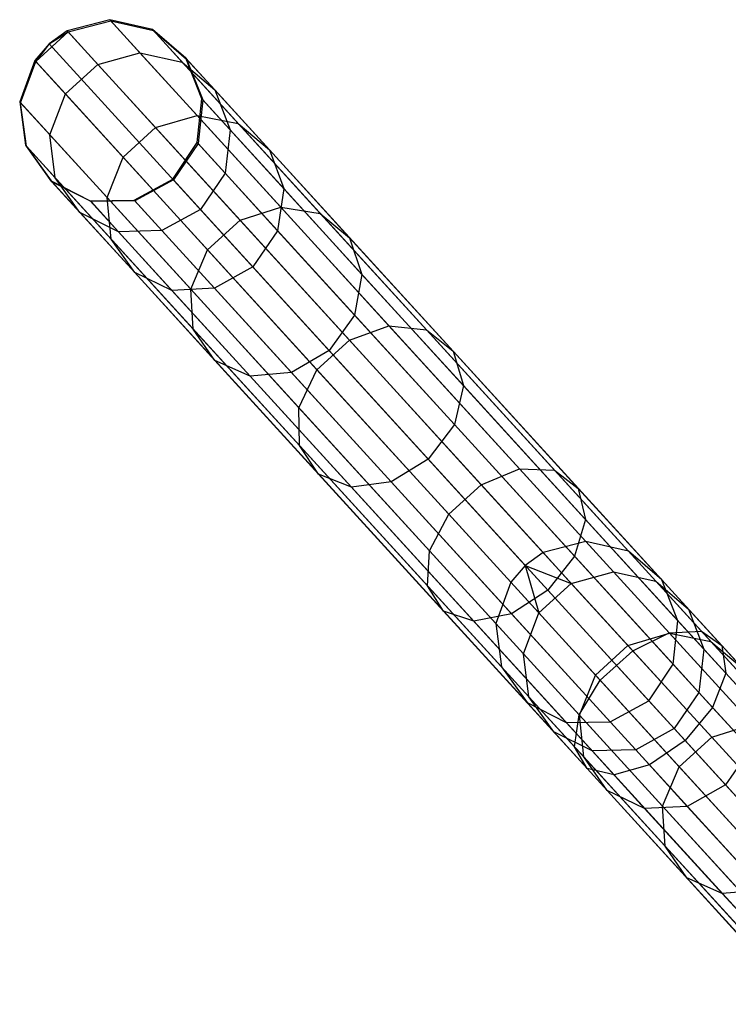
# Model space of a CAD drawing. Extents: x -91 to 92, y -91 to 92.
# Tile 116 of 256: x -62 to -54, y 58 to 68. Entities that reach past the tile are written whole.
import ezdxf

# ---------------------------------------------------------------- set-up
doc = ezdxf.new("R2010")
doc.units = 0
doc.header["$LTSCALE"] = 25.4
doc.layers.get('0').update_dxf_attribs({"linetype": 'CONTINUOUS'})

# ---------------------------------------------------------------- blocks, each defined once
blk = doc.blocks.new('NL2500012258_STL_2')
at = {"color": 0}
for p, q in [((31.472, 67.88, 48.947), (31.01, 67.758, 48.963)), ((31.472, 67.88, 48.947), (31.01, 67.758, 48.963)), ((31.02, 67.747, 45.838), (31.482, 67.869, 45.856)), ((31.02, 67.747, 45.838), (31.482, 67.869, 45.856)), ((36.654, 62.195, 158.947), (31.472, 67.88, 48.947)), ((31.938, 67.773, 48.92), (31.472, 67.88, 48.947)), ((36.654, 62.195, 158.947), (31.472, 67.88, 48.947)), ((31.472, 67.88, 48.947), (31.482, 67.869, 45.856)), ((31.472, 67.88, 48.947), (31.482, 67.869, 45.856)), ((31.938, 67.773, 48.92), (31.472, 67.88, 48.947)), ((31.482, 67.869, 45.856), (31.801, 67.519, 42.801)), ((31.482, 67.869, 45.856), (31.801, 67.519, 42.801)), ((31.482, 67.869, 45.856), (31.948, 67.762, 45.887)), ((31.482, 67.869, 45.856), (31.948, 67.762, 45.887)), ((30.666, 67.425, 45.838), (31.02, 67.747, 45.838)), ((30.666, 67.425, 45.838), (31.02, 67.747, 45.838)), ((31.01, 67.758, 48.963), (30.813, 67.618, 48.965)), ((31.01, 67.758, 48.963), (30.813, 67.618, 48.965)), ((30.813, 67.618, 48.965), (31.02, 67.747, 45.838)), ((30.813, 67.618, 48.965), (31.02, 67.747, 45.838)), ((36.192, 62.074, 158.963), (31.01, 67.758, 48.963)), ((36.192, 62.074, 158.963), (31.01, 67.758, 48.963)), ((31.01, 67.758, 48.963), (31.02, 67.747, 45.838)), ((31.01, 67.758, 48.963), (31.02, 67.747, 45.838)), ((31.02, 67.747, 45.838), (31.342, 67.393, 42.75)), ((31.02, 67.747, 45.838), (31.342, 67.393, 42.75)), ((37.12, 62.088, 158.92), (31.938, 67.773, 48.92)), ((32.3, 67.461, 48.887), (31.938, 67.773, 48.92)), ((37.12, 62.088, 158.92), (31.938, 67.773, 48.92)), ((31.938, 67.773, 48.92), (31.948, 67.762, 45.887)), ((31.938, 67.773, 48.92), (31.948, 67.762, 45.887)), ((32.3, 67.461, 48.887), (31.938, 67.773, 48.92)), ((31.948, 67.762, 45.887), (32.261, 67.418, 42.89)), ((31.948, 67.762, 45.887), (32.261, 67.418, 42.89)), ((31.948, 67.762, 45.887), (32.309, 67.451, 45.925)), ((31.948, 67.762, 45.887), (32.309, 67.451, 45.925)), ((30.813, 67.618, 48.965), (30.656, 67.436, 48.963)), ((30.813, 67.618, 48.965), (30.656, 67.436, 48.963)), ((30.813, 67.618, 48.965), (30.666, 67.425, 45.838)), ((30.813, 67.618, 48.965), (30.666, 67.425, 45.838)), ((35.995, 61.934, 158.965), (30.813, 67.618, 48.965)), ((35.995, 61.934, 158.965), (30.813, 67.618, 48.965)), ((31.342, 67.393, 42.75), (31.801, 67.519, 42.801)), ((31.342, 67.393, 42.75), (31.801, 67.519, 42.801)), ((31.801, 67.519, 42.801), (32.423, 66.837, 39.85)), ((31.801, 67.519, 42.801), (32.423, 66.837, 39.85)), ((31.801, 67.519, 42.801), (32.261, 67.418, 42.89)), ((31.801, 67.519, 42.801), (32.261, 67.418, 42.89)), ((30.656, 67.436, 48.963), (30.492, 66.986, 48.947)), ((30.656, 67.436, 48.963), (30.492, 66.986, 48.947)), ((30.502, 66.975, 45.856), (30.666, 67.425, 45.838)), ((30.502, 66.975, 45.856), (30.666, 67.425, 45.838)), ((35.838, 61.751, 158.963), (30.656, 67.436, 48.963)), ((35.838, 61.751, 158.963), (30.656, 67.436, 48.963)), ((30.656, 67.436, 48.963), (30.666, 67.425, 45.838)), ((30.656, 67.436, 48.963), (30.666, 67.425, 45.838)), ((30.666, 67.425, 45.838), (30.989, 67.071, 42.75)), ((30.666, 67.425, 45.838), (30.989, 67.071, 42.75)), ((30.989, 67.071, 42.75), (31.342, 67.393, 42.75)), ((30.989, 67.071, 42.75), (31.342, 67.393, 42.75)), ((31.342, 67.393, 42.75), (31.971, 66.704, 39.768)), ((31.342, 67.393, 42.75), (31.971, 66.704, 39.768)), ((32.261, 67.418, 42.89), (32.871, 66.749, 39.995)), ((32.261, 67.418, 42.89), (32.871, 66.749, 39.995)), ((32.261, 67.418, 42.89), (32.615, 67.115, 42.997)), ((32.261, 67.418, 42.89), (32.615, 67.115, 42.997)), ((37.482, 61.777, 158.887), (32.3, 67.461, 48.887)), ((32.475, 67.017, 48.856), (32.3, 67.461, 48.887)), ((37.482, 61.777, 158.887), (32.3, 67.461, 48.887)), ((32.3, 67.461, 48.887), (32.309, 67.451, 45.925)), ((32.3, 67.461, 48.887), (32.309, 67.451, 45.925)), ((32.475, 67.017, 48.856), (32.3, 67.461, 48.887)), ((32.309, 67.451, 45.925), (32.615, 67.115, 42.997)), ((32.309, 67.451, 45.925), (32.615, 67.115, 42.997)), ((32.309, 67.451, 45.925), (32.484, 67.007, 45.96)), ((32.309, 67.451, 45.925), (32.484, 67.007, 45.96)), ((30.821, 66.625, 42.801), (30.989, 67.071, 42.75)), ((30.821, 66.625, 42.801), (30.989, 67.071, 42.75)), ((30.989, 67.071, 42.75), (31.617, 66.382, 39.768)), ((30.989, 67.071, 42.75), (31.617, 66.382, 39.768)), ((32.615, 67.115, 42.997), (33.211, 66.462, 40.17)), ((32.615, 67.115, 42.997), (33.211, 66.462, 40.17)), ((32.615, 67.115, 42.997), (32.783, 66.679, 43.099)), ((32.615, 67.115, 42.997), (32.783, 66.679, 43.099)), ((35.674, 61.302, 158.947), (30.492, 66.986, 48.947)), ((30.492, 66.986, 48.947), (30.556, 66.513, 48.92)), ((35.674, 61.302, 158.947), (30.492, 66.986, 48.947)), ((30.492, 66.986, 48.947), (30.502, 66.975, 45.856)), ((30.492, 66.986, 48.947), (30.556, 66.513, 48.92)), ((30.492, 66.986, 48.947), (30.502, 66.975, 45.856)), ((30.566, 66.502, 45.887), (30.502, 66.975, 45.856)), ((30.502, 66.975, 45.856), (30.821, 66.625, 42.801)), ((30.502, 66.975, 45.856), (30.821, 66.625, 42.801)), ((30.566, 66.502, 45.887), (30.502, 66.975, 45.856)), ((32.424, 66.542, 48.833), (32.475, 67.017, 48.856)), ((32.424, 66.542, 48.833), (32.475, 67.017, 48.856)), ((32.484, 67.007, 45.96), (32.433, 66.532, 45.985)), ((32.484, 67.007, 45.96), (32.433, 66.532, 45.985)), ((37.657, 61.332, 158.856), (32.475, 67.017, 48.856)), ((37.657, 61.332, 158.856), (32.475, 67.017, 48.856)), ((32.475, 67.017, 48.856), (32.484, 67.007, 45.96)), ((32.475, 67.017, 48.856), (32.484, 67.007, 45.96)), ((32.484, 67.007, 45.96), (32.783, 66.679, 43.099)), ((32.484, 67.007, 45.96), (32.783, 66.679, 43.099)), ((31.971, 66.704, 39.768), (32.423, 66.837, 39.85)), ((31.971, 66.704, 39.768), (32.423, 66.837, 39.85)), ((32.423, 66.837, 39.85), (33.333, 65.838, 37.069)), ((32.423, 66.837, 39.85), (33.333, 65.838, 37.069)), ((32.423, 66.837, 39.85), (32.871, 66.749, 39.995)), ((32.423, 66.837, 39.85), (32.871, 66.749, 39.995)), ((32.871, 66.749, 39.995), (33.763, 65.77, 37.267)), ((32.871, 66.749, 39.995), (33.763, 65.77, 37.267)), ((32.871, 66.749, 39.995), (33.211, 66.462, 40.17)), ((32.871, 66.749, 39.995), (33.211, 66.462, 40.17)), ((30.879, 66.158, 42.89), (30.821, 66.625, 42.801)), ((30.821, 66.625, 42.801), (31.443, 65.943, 39.85)), ((30.821, 66.625, 42.801), (31.443, 65.943, 39.85)), ((30.879, 66.158, 42.89), (30.821, 66.625, 42.801)), ((31.617, 66.382, 39.768), (31.971, 66.704, 39.768)), ((31.617, 66.382, 39.768), (31.971, 66.704, 39.768)), ((31.971, 66.704, 39.768), (32.89, 65.695, 36.957)), ((31.971, 66.704, 39.768), (32.89, 65.695, 36.957)), ((32.783, 66.679, 43.099), (32.727, 66.209, 43.171)), ((32.783, 66.679, 43.099), (32.727, 66.209, 43.171)), ((32.783, 66.679, 43.099), (33.366, 66.04, 40.335)), ((32.783, 66.679, 43.099), (33.366, 66.04, 40.335)), ((35.738, 60.828, 158.92), (30.556, 66.513, 48.92)), ((30.556, 66.513, 48.92), (30.833, 66.124, 48.887)), ((35.738, 60.828, 158.92), (30.556, 66.513, 48.92)), ((30.556, 66.513, 48.92), (30.833, 66.124, 48.887)), ((30.556, 66.513, 48.92), (30.566, 66.502, 45.887)), ((30.556, 66.513, 48.92), (30.566, 66.502, 45.887)), ((32.157, 66.144, 48.825), (32.424, 66.542, 48.833)), ((32.157, 66.144, 48.825), (32.424, 66.542, 48.833)), ((32.433, 66.532, 45.985), (32.166, 66.134, 45.994)), ((32.433, 66.532, 45.985), (32.166, 66.134, 45.994)), ((37.606, 60.857, 158.833), (32.424, 66.542, 48.833)), ((37.606, 60.857, 158.833), (32.424, 66.542, 48.833)), ((32.424, 66.542, 48.833), (32.433, 66.532, 45.985)), ((32.424, 66.542, 48.833), (32.433, 66.532, 45.985)), ((32.433, 66.532, 45.985), (32.727, 66.209, 43.171)), ((32.433, 66.532, 45.985), (32.727, 66.209, 43.171)), ((30.842, 66.113, 45.925), (30.566, 66.502, 45.887)), ((30.566, 66.502, 45.887), (30.879, 66.158, 42.89)), ((30.566, 66.502, 45.887), (30.879, 66.158, 42.89)), ((30.842, 66.113, 45.925), (30.566, 66.502, 45.887)), ((33.211, 66.462, 40.17), (34.083, 65.505, 37.506)), ((33.211, 66.462, 40.17), (34.083, 65.505, 37.506)), ((33.211, 66.462, 40.17), (33.366, 66.04, 40.335)), ((33.211, 66.462, 40.17), (33.366, 66.04, 40.335)), ((31.443, 65.943, 39.85), (31.617, 66.382, 39.768)), ((31.443, 65.943, 39.85), (31.617, 66.382, 39.768)), ((31.617, 66.382, 39.768), (32.537, 65.373, 36.957)), ((31.617, 66.382, 39.768), (32.537, 65.373, 36.957)), ((32.727, 66.209, 43.171), (32.459, 65.813, 43.197)), ((32.727, 66.209, 43.171), (32.459, 65.813, 43.197)), ((32.727, 66.209, 43.171), (33.3, 65.581, 40.452)), ((32.727, 66.209, 43.171), (33.3, 65.581, 40.452)), ((36.015, 60.439, 158.887), (30.833, 66.124, 48.887)), ((30.833, 66.124, 48.887), (31.259, 65.908, 48.856)), ((36.015, 60.439, 158.887), (30.833, 66.124, 48.887)), ((30.833, 66.124, 48.887), (31.259, 65.908, 48.856)), ((30.833, 66.124, 48.887), (30.842, 66.113, 45.925)), ((30.833, 66.124, 48.887), (30.842, 66.113, 45.925)), ((31.268, 65.898, 45.96), (30.842, 66.113, 45.925)), ((30.842, 66.113, 45.925), (31.148, 65.778, 42.997)), ((30.842, 66.113, 45.925), (31.148, 65.778, 42.997)), ((31.268, 65.898, 45.96), (30.842, 66.113, 45.925)), ((31.148, 65.778, 42.997), (30.879, 66.158, 42.89)), ((30.879, 66.158, 42.89), (31.489, 65.49, 39.995)), ((30.879, 66.158, 42.89), (31.489, 65.49, 39.995)), ((31.148, 65.778, 42.997), (30.879, 66.158, 42.89)), ((31.737, 65.915, 48.833), (32.157, 66.144, 48.825)), ((31.737, 65.915, 48.833), (32.157, 66.144, 48.825)), ((32.166, 66.134, 45.994), (31.746, 65.905, 45.985)), ((32.166, 66.134, 45.994), (31.746, 65.905, 45.985)), ((37.339, 60.46, 158.825), (32.157, 66.144, 48.825)), ((37.339, 60.46, 158.825), (32.157, 66.144, 48.825)), ((32.157, 66.144, 48.825), (32.166, 66.134, 45.994)), ((32.157, 66.144, 48.825), (32.166, 66.134, 45.994)), ((32.459, 65.813, 43.197), (32.166, 66.134, 45.994)), ((32.459, 65.813, 43.197), (32.166, 66.134, 45.994)), ((33.366, 66.04, 40.335), (33.3, 65.581, 40.452)), ((33.366, 66.04, 40.335), (33.3, 65.581, 40.452)), ((33.366, 66.04, 40.335), (34.218, 65.105, 37.731)), ((33.366, 66.04, 40.335), (34.218, 65.105, 37.731)), ((31.259, 65.908, 48.856), (31.737, 65.915, 48.833)), ((31.259, 65.908, 48.856), (31.737, 65.915, 48.833)), ((36.441, 60.224, 158.856), (31.259, 65.908, 48.856)), ((36.441, 60.224, 158.856), (31.259, 65.908, 48.856)), ((31.259, 65.908, 48.856), (31.268, 65.898, 45.96)), ((31.259, 65.908, 48.856), (31.268, 65.898, 45.96)), ((31.746, 65.905, 45.985), (31.268, 65.898, 45.96)), ((31.746, 65.905, 45.985), (31.268, 65.898, 45.96)), ((31.268, 65.898, 45.96), (31.567, 65.57, 43.099)), ((31.268, 65.898, 45.96), (31.567, 65.57, 43.099)), ((31.489, 65.49, 39.995), (31.443, 65.943, 39.85)), ((31.443, 65.943, 39.85), (32.353, 64.945, 37.069)), ((31.443, 65.943, 39.85), (32.353, 64.945, 37.069)), ((31.489, 65.49, 39.995), (31.443, 65.943, 39.85)), ((36.919, 60.231, 158.833), (31.737, 65.915, 48.833)), ((36.919, 60.231, 158.833), (31.737, 65.915, 48.833)), ((31.737, 65.915, 48.833), (31.746, 65.905, 45.985)), ((31.737, 65.915, 48.833), (31.746, 65.905, 45.985)), ((31.746, 65.905, 45.985), (32.04, 65.583, 43.171)), ((31.746, 65.905, 45.985), (32.04, 65.583, 43.171)), ((31.567, 65.57, 43.099), (31.148, 65.778, 42.997)), ((31.148, 65.778, 42.997), (31.744, 65.124, 40.17)), ((31.148, 65.778, 42.997), (31.744, 65.124, 40.17)), ((31.567, 65.57, 43.099), (31.148, 65.778, 42.997)), ((32.459, 65.813, 43.197), (32.04, 65.583, 43.171)), ((32.459, 65.813, 43.197), (32.04, 65.583, 43.171)), ((33.028, 65.189, 40.494), (32.459, 65.813, 43.197)), ((33.028, 65.189, 40.494), (32.459, 65.813, 43.197)), ((32.89, 65.695, 36.957), (33.333, 65.838, 37.069)), ((32.89, 65.695, 36.957), (33.333, 65.838, 37.069)), ((33.333, 65.838, 37.069), (34.512, 64.546, 34.519)), ((33.333, 65.838, 37.069), (34.512, 64.546, 34.519)), ((33.333, 65.838, 37.069), (33.763, 65.77, 37.267)), ((33.333, 65.838, 37.069), (33.763, 65.77, 37.267)), ((33.763, 65.77, 37.267), (34.919, 64.502, 34.766)), ((33.763, 65.77, 37.267), (34.919, 64.502, 34.766)), ((33.763, 65.77, 37.267), (34.083, 65.505, 37.506)), ((33.763, 65.77, 37.267), (34.083, 65.505, 37.506)), ((32.537, 65.373, 36.957), (32.89, 65.695, 36.957)), ((32.537, 65.373, 36.957), (32.89, 65.695, 36.957)), ((32.89, 65.695, 36.957), (34.081, 64.389, 34.38)), ((32.89, 65.695, 36.957), (34.081, 64.389, 34.38)), ((32.04, 65.583, 43.171), (31.567, 65.57, 43.099)), ((32.04, 65.583, 43.171), (31.567, 65.57, 43.099)), ((31.567, 65.57, 43.099), (32.149, 64.931, 40.335)), ((31.567, 65.57, 43.099), (32.149, 64.931, 40.335)), ((32.04, 65.583, 43.171), (32.613, 64.955, 40.452)), ((32.04, 65.583, 43.171), (32.613, 64.955, 40.452)), ((33.3, 65.581, 40.452), (33.028, 65.189, 40.494)), ((33.3, 65.581, 40.452), (33.028, 65.189, 40.494)), ((33.3, 65.581, 40.452), (34.138, 64.661, 37.89)), ((33.3, 65.581, 40.452), (34.138, 64.661, 37.89)), ((31.744, 65.124, 40.17), (31.489, 65.49, 39.995)), ((31.489, 65.49, 39.995), (32.381, 64.51, 37.267)), ((31.489, 65.49, 39.995), (32.381, 64.51, 37.267)), ((31.744, 65.124, 40.17), (31.489, 65.49, 39.995)), ((34.083, 65.505, 37.506), (35.212, 64.267, 35.063)), ((34.083, 65.505, 37.506), (35.212, 64.267, 35.063)), ((34.083, 65.505, 37.506), (34.218, 65.105, 37.731)), ((34.083, 65.505, 37.506), (34.218, 65.105, 37.731)), ((32.353, 64.945, 37.069), (32.537, 65.373, 36.957)), ((32.353, 64.945, 37.069), (32.537, 65.373, 36.957)), ((32.537, 65.373, 36.957), (33.728, 64.066, 34.38)), ((32.537, 65.373, 36.957), (33.728, 64.066, 34.38)), ((32.149, 64.931, 40.335), (31.744, 65.124, 40.17)), ((31.744, 65.124, 40.17), (32.616, 64.168, 37.506)), ((31.744, 65.124, 40.17), (32.616, 64.168, 37.506)), ((32.149, 64.931, 40.335), (31.744, 65.124, 40.17)), ((33.028, 65.189, 40.494), (32.613, 64.955, 40.452)), ((33.028, 65.189, 40.494), (32.613, 64.955, 40.452)), ((33.861, 64.275, 37.948), (33.028, 65.189, 40.494)), ((33.861, 64.275, 37.948), (33.028, 65.189, 40.494)), ((34.218, 65.105, 37.731), (34.138, 64.661, 37.89)), ((34.218, 65.105, 37.731), (34.138, 64.661, 37.89)), ((34.218, 65.105, 37.731), (35.322, 63.894, 35.343)), ((34.218, 65.105, 37.731), (35.322, 63.894, 35.343)), ((32.613, 64.955, 40.452), (32.149, 64.931, 40.335)), ((32.613, 64.955, 40.452), (32.149, 64.931, 40.335)), ((32.149, 64.931, 40.335), (33.002, 63.996, 37.731)), ((32.149, 64.931, 40.335), (33.002, 63.996, 37.731)), ((32.381, 64.51, 37.267), (32.353, 64.945, 37.069)), ((32.353, 64.945, 37.069), (33.531, 63.652, 34.519)), ((32.353, 64.945, 37.069), (33.531, 63.652, 34.519)), ((32.381, 64.51, 37.267), (32.353, 64.945, 37.069)), ((32.613, 64.955, 40.452), (33.451, 64.035, 37.89)), ((32.613, 64.955, 40.452), (33.451, 64.035, 37.89)), ((34.138, 64.661, 37.89), (33.861, 64.275, 37.948)), ((34.138, 64.661, 37.89), (33.861, 64.275, 37.948)), ((34.138, 64.661, 37.89), (35.224, 63.47, 35.542)), ((34.138, 64.661, 37.89), (35.224, 63.47, 35.542)), ((32.616, 64.168, 37.506), (32.381, 64.51, 37.267)), ((32.381, 64.51, 37.267), (33.537, 63.242, 34.766)), ((32.381, 64.51, 37.267), (33.537, 63.242, 34.766)), ((32.616, 64.168, 37.506), (32.381, 64.51, 37.267)), ((34.081, 64.389, 34.38), (34.512, 64.546, 34.519)), ((34.081, 64.389, 34.38), (34.512, 64.546, 34.519)), ((34.512, 64.546, 34.519), (35.932, 62.988, 32.258)), ((34.512, 64.546, 34.519), (35.932, 62.988, 32.258)), ((34.512, 64.546, 34.519), (34.919, 64.502, 34.766)), ((34.512, 64.546, 34.519), (34.919, 64.502, 34.766)), ((34.919, 64.502, 34.766), (36.313, 62.973, 32.548)), ((34.919, 64.502, 34.766), (36.313, 62.973, 32.548)), ((34.919, 64.502, 34.766), (35.212, 64.267, 35.063)), ((34.919, 64.502, 34.766), (35.212, 64.267, 35.063)), ((33.728, 64.066, 34.38), (34.081, 64.389, 34.38)), ((33.728, 64.066, 34.38), (34.081, 64.389, 34.38)), ((34.081, 64.389, 34.38), (35.517, 62.814, 32.095)), ((34.081, 64.389, 34.38), (35.517, 62.814, 32.095)), ((33.861, 64.275, 37.948), (33.451, 64.035, 37.89)), ((33.861, 64.275, 37.948), (33.451, 64.035, 37.89)), ((34.94, 63.091, 35.613), (33.861, 64.275, 37.948)), ((34.94, 63.091, 35.613), (33.861, 64.275, 37.948)), ((35.212, 64.267, 35.063), (36.573, 62.774, 32.897)), ((35.212, 64.267, 35.063), (36.573, 62.774, 32.897)), ((35.212, 64.267, 35.063), (35.322, 63.894, 35.343)), ((35.212, 64.267, 35.063), (35.322, 63.894, 35.343)), ((33.002, 63.996, 37.731), (32.616, 64.168, 37.506)), ((32.616, 64.168, 37.506), (33.745, 62.929, 35.063)), ((32.616, 64.168, 37.506), (33.745, 62.929, 35.063)), ((33.002, 63.996, 37.731), (32.616, 64.168, 37.506)), ((33.531, 63.652, 34.519), (33.728, 64.066, 34.38)), ((33.531, 63.652, 34.519), (33.728, 64.066, 34.38)), ((33.728, 64.066, 34.38), (35.163, 62.491, 32.095)), ((33.728, 64.066, 34.38), (35.163, 62.491, 32.095)), ((33.451, 64.035, 37.89), (33.002, 63.996, 37.731)), ((33.451, 64.035, 37.89), (33.002, 63.996, 37.731)), ((33.002, 63.996, 37.731), (34.105, 62.786, 35.343)), ((33.002, 63.996, 37.731), (34.105, 62.786, 35.343)), ((33.451, 64.035, 37.89), (34.537, 62.844, 35.542)), ((33.451, 64.035, 37.89), (34.537, 62.844, 35.542)), ((35.322, 63.894, 35.343), (35.224, 63.47, 35.542)), ((35.322, 63.894, 35.343), (35.224, 63.47, 35.542)), ((35.322, 63.894, 35.343), (36.652, 62.435, 33.225)), ((35.322, 63.894, 35.343), (36.652, 62.435, 33.225)), ((33.537, 63.242, 34.766), (33.531, 63.652, 34.519)), ((33.531, 63.652, 34.519), (34.952, 62.094, 32.258)), ((33.531, 63.652, 34.519), (34.952, 62.094, 32.258)), ((33.537, 63.242, 34.766), (33.531, 63.652, 34.519)), ((35.224, 63.47, 35.542), (34.94, 63.091, 35.613)), ((35.224, 63.47, 35.542), (34.94, 63.091, 35.613)), ((35.224, 63.47, 35.542), (36.532, 62.035, 33.459)), ((35.224, 63.47, 35.542), (36.532, 62.035, 33.459)), ((33.745, 62.929, 35.063), (33.537, 63.242, 34.766)), ((33.537, 63.242, 34.766), (34.931, 61.713, 32.548)), ((33.537, 63.242, 34.766), (34.931, 61.713, 32.548)), ((33.745, 62.929, 35.063), (33.537, 63.242, 34.766)), ((34.94, 63.091, 35.613), (34.537, 62.844, 35.542)), ((34.94, 63.091, 35.613), (34.537, 62.844, 35.542)), ((36.241, 61.664, 33.543), (34.94, 63.091, 35.613)), ((36.241, 61.664, 33.543), (34.94, 63.091, 35.613)), ((35.517, 62.814, 32.095), (35.932, 62.988, 32.258)), ((35.517, 62.814, 32.095), (35.932, 62.988, 32.258)), ((35.932, 62.988, 32.258), (37.563, 61.198, 30.336)), ((35.932, 62.988, 32.258), (37.563, 61.198, 30.336)), ((35.932, 62.988, 32.258), (36.313, 62.973, 32.548)), ((35.932, 62.988, 32.258), (36.313, 62.973, 32.548)), ((36.313, 62.973, 32.548), (37.913, 61.218, 30.661)), ((36.313, 62.973, 32.548), (37.913, 61.218, 30.661)), ((36.313, 62.973, 32.548), (36.573, 62.774, 32.897)), ((36.313, 62.973, 32.548), (36.573, 62.774, 32.897)), ((34.105, 62.786, 35.343), (33.745, 62.929, 35.063)), ((33.745, 62.929, 35.063), (35.106, 61.436, 32.897)), ((33.745, 62.929, 35.063), (35.106, 61.436, 32.897)), ((34.105, 62.786, 35.343), (33.745, 62.929, 35.063)), ((34.537, 62.844, 35.542), (34.105, 62.786, 35.343)), ((34.537, 62.844, 35.542), (34.105, 62.786, 35.343)), ((34.105, 62.786, 35.343), (35.436, 61.326, 33.225)), ((34.105, 62.786, 35.343), (35.436, 61.326, 33.225)), ((34.537, 62.844, 35.542), (35.845, 61.408, 33.459)), ((34.537, 62.844, 35.542), (35.845, 61.408, 33.459)), ((35.163, 62.491, 32.095), (35.517, 62.814, 32.095)), ((35.163, 62.491, 32.095), (35.517, 62.814, 32.095)), ((35.517, 62.814, 32.095), (37.166, 61.005, 30.152)), ((35.517, 62.814, 32.095), (37.166, 61.005, 30.152)), ((36.573, 62.774, 32.897), (38.136, 61.06, 31.055)), ((36.573, 62.774, 32.897), (38.136, 61.06, 31.055)), ((36.573, 62.774, 32.897), (36.652, 62.435, 33.225)), ((36.573, 62.774, 32.897), (36.652, 62.435, 33.225)), ((34.952, 62.094, 32.258), (35.163, 62.491, 32.095)), ((34.952, 62.094, 32.258), (35.163, 62.491, 32.095)), ((35.163, 62.491, 32.095), (36.812, 60.683, 30.152)), ((35.163, 62.491, 32.095), (36.812, 60.683, 30.152)), ((36.652, 62.435, 33.225), (36.532, 62.035, 33.459)), ((36.652, 62.435, 33.225), (36.532, 62.035, 33.459)), ((36.652, 62.435, 33.225), (38.18, 60.759, 31.425)), ((36.652, 62.435, 33.225), (38.18, 60.759, 31.425)), ((36.654, 62.195, 158.947), (36.192, 62.074, 158.963)), ((36.654, 62.195, 158.947), (36.192, 62.074, 158.963)), ((36.654, 62.195, 158.947), (36.957, 61.863, 162.026)), ((37.12, 62.088, 158.92), (36.654, 62.195, 158.947)), ((36.654, 62.195, 158.947), (36.957, 61.863, 162.026)), ((37.12, 62.088, 158.92), (36.654, 62.195, 158.947)), ((34.931, 61.713, 32.548), (34.952, 62.094, 32.258)), ((34.931, 61.713, 32.548), (34.952, 62.094, 32.258)), ((34.952, 62.094, 32.258), (36.583, 60.305, 30.336)), ((34.952, 62.094, 32.258), (36.583, 60.305, 30.336)), ((36.192, 62.074, 158.963), (35.995, 61.934, 158.965)), ((36.192, 62.074, 158.963), (35.995, 61.934, 158.965)), ((36.192, 62.074, 158.963), (36.497, 61.738, 162.075)), ((36.192, 62.074, 158.963), (36.497, 61.738, 162.075)), ((36.532, 62.035, 33.459), (36.241, 61.664, 33.543)), ((36.532, 62.035, 33.459), (36.241, 61.664, 33.543)), ((36.532, 62.035, 33.459), (38.035, 60.386, 31.687)), ((36.532, 62.035, 33.459), (38.035, 60.386, 31.687)), ((37.482, 61.777, 158.887), (37.12, 62.088, 158.92)), ((37.12, 62.088, 158.92), (37.417, 61.763, 161.94)), ((37.12, 62.088, 158.92), (37.417, 61.763, 161.94)), ((37.482, 61.777, 158.887), (37.12, 62.088, 158.92)), ((35.995, 61.934, 158.965), (35.838, 61.751, 158.963)), ((35.995, 61.934, 158.965), (35.838, 61.751, 158.963)), ((35.995, 61.934, 158.965), (36.497, 61.738, 162.075)), ((35.995, 61.934, 158.965), (36.497, 61.738, 162.075)), ((35.995, 61.934, 158.965), (36.144, 61.416, 162.075)), ((35.995, 61.934, 158.965), (36.144, 61.416, 162.075)), ((36.497, 61.738, 162.075), (36.957, 61.863, 162.026)), ((36.497, 61.738, 162.075), (36.957, 61.863, 162.026)), ((36.957, 61.863, 162.026), (37.417, 61.763, 161.94)), ((37.566, 61.195, 165.003), (36.957, 61.863, 162.026)), ((37.566, 61.195, 165.003), (36.957, 61.863, 162.026)), ((36.957, 61.863, 162.026), (37.417, 61.763, 161.94)), ((35.106, 61.436, 32.897), (34.931, 61.713, 32.548)), ((34.931, 61.713, 32.548), (36.531, 59.958, 30.661)), ((34.931, 61.713, 32.548), (36.531, 59.958, 30.661)), ((35.106, 61.436, 32.897), (34.931, 61.713, 32.548)), ((35.838, 61.751, 158.963), (35.674, 61.302, 158.947)), ((35.838, 61.751, 158.963), (35.674, 61.302, 158.947)), ((35.838, 61.751, 158.963), (36.144, 61.416, 162.075)), ((35.838, 61.751, 158.963), (36.144, 61.416, 162.075)), ((36.144, 61.416, 162.075), (36.497, 61.738, 162.075)), ((36.144, 61.416, 162.075), (36.497, 61.738, 162.075)), ((37.113, 61.063, 165.084), (36.497, 61.738, 162.075)), ((37.113, 61.063, 165.084), (36.497, 61.738, 162.075)), ((37.417, 61.763, 161.94), (37.772, 61.459, 161.837)), ((38.015, 61.107, 164.861), (37.417, 61.763, 161.94)), ((38.015, 61.107, 164.861), (37.417, 61.763, 161.94)), ((37.417, 61.763, 161.94), (37.772, 61.459, 161.837)), ((37.657, 61.332, 158.856), (37.482, 61.777, 158.887)), ((37.482, 61.777, 158.887), (37.772, 61.459, 161.837)), ((37.482, 61.777, 158.887), (37.772, 61.459, 161.837)), ((37.657, 61.332, 158.856), (37.482, 61.777, 158.887)), ((36.241, 61.664, 33.543), (35.845, 61.408, 33.459)), ((36.241, 61.664, 33.543), (35.845, 61.408, 33.459)), ((37.735, 60.026, 31.782), (36.241, 61.664, 33.543)), ((37.735, 60.026, 31.782), (36.241, 61.664, 33.543)), ((35.436, 61.326, 33.225), (35.106, 61.436, 32.897)), ((35.106, 61.436, 32.897), (36.668, 59.722, 31.055)), ((35.106, 61.436, 32.897), (36.668, 59.722, 31.055)), ((35.436, 61.326, 33.225), (35.106, 61.436, 32.897)), ((35.845, 61.408, 33.459), (35.436, 61.326, 33.225)), ((35.845, 61.408, 33.459), (35.436, 61.326, 33.225)), ((35.845, 61.408, 33.459), (37.348, 59.76, 31.687)), ((35.845, 61.408, 33.459), (37.348, 59.76, 31.687)), ((35.977, 60.97, 162.026), (36.144, 61.416, 162.075)), ((35.977, 60.97, 162.026), (36.144, 61.416, 162.075)), ((36.76, 60.74, 165.084), (36.144, 61.416, 162.075)), ((36.76, 60.74, 165.084), (36.144, 61.416, 162.075)), ((37.772, 61.459, 161.837), (37.941, 61.022, 161.739)), ((38.356, 60.818, 164.689), (37.772, 61.459, 161.837)), ((38.356, 60.818, 164.689), (37.772, 61.459, 161.837)), ((37.772, 61.459, 161.837), (37.941, 61.022, 161.739)), ((35.436, 61.326, 33.225), (36.963, 59.651, 31.425)), ((35.436, 61.326, 33.225), (36.963, 59.651, 31.425)), ((35.674, 61.302, 158.947), (35.977, 60.97, 162.026)), ((35.674, 61.302, 158.947), (35.977, 60.97, 162.026)), ((35.674, 61.302, 158.947), (35.738, 60.828, 158.92)), ((35.674, 61.302, 158.947), (35.738, 60.828, 158.92)), ((37.606, 60.857, 158.833), (37.657, 61.332, 158.856)), ((37.606, 60.857, 158.833), (37.657, 61.332, 158.856)), ((37.657, 61.332, 158.856), (37.941, 61.022, 161.739)), ((37.657, 61.332, 158.856), (37.941, 61.022, 161.739)), ((37.113, 61.063, 165.084), (37.566, 61.195, 165.003)), ((37.113, 61.063, 165.084), (37.566, 61.195, 165.003)), ((37.166, 61.005, 30.152), (37.563, 61.198, 30.336)), ((37.166, 61.005, 30.152), (37.563, 61.198, 30.336)), ((37.563, 61.198, 30.336), (37.913, 61.218, 30.661)), ((37.563, 61.198, 30.336), (37.913, 61.218, 30.661)), ((37.563, 61.198, 30.336), (39.369, 59.218, 28.794)), ((37.563, 61.198, 30.336), (39.369, 59.218, 28.794)), ((37.566, 61.195, 165.003), (38.015, 61.107, 164.861)), ((38.469, 60.205, 167.811), (37.566, 61.195, 165.003)), ((38.469, 60.205, 167.811), (37.566, 61.195, 165.003)), ((37.566, 61.195, 165.003), (38.015, 61.107, 164.861)), ((37.913, 61.218, 30.661), (39.684, 59.275, 29.149)), ((37.913, 61.218, 30.661), (39.684, 59.275, 29.149)), ((37.913, 61.218, 30.661), (38.136, 61.06, 31.055)), ((37.913, 61.218, 30.661), (38.136, 61.06, 31.055)), ((36.76, 60.74, 165.084), (37.113, 61.063, 165.084)), ((36.76, 60.74, 165.084), (37.113, 61.063, 165.084)), ((38.025, 60.062, 167.922), (37.113, 61.063, 165.084)), ((38.025, 60.062, 167.922), (37.113, 61.063, 165.084)), ((38.015, 61.107, 164.861), (38.356, 60.818, 164.689)), ((38.9, 60.136, 167.616), (38.015, 61.107, 164.861)), ((38.9, 60.136, 167.616), (38.015, 61.107, 164.861)), ((38.015, 61.107, 164.861), (38.356, 60.818, 164.689)), ((38.136, 61.06, 31.055), (39.865, 59.162, 29.578)), ((38.136, 61.06, 31.055), (39.865, 59.162, 29.578)), ((38.136, 61.06, 31.055), (38.18, 60.759, 31.425)), ((38.136, 61.06, 31.055), (38.18, 60.759, 31.425)), ((36.035, 60.503, 161.94), (35.977, 60.97, 162.026)), ((36.586, 60.302, 165.003), (35.977, 60.97, 162.026)), ((36.035, 60.503, 161.94), (35.977, 60.97, 162.026)), ((36.586, 60.302, 165.003), (35.977, 60.97, 162.026)), ((36.812, 60.683, 30.152), (37.166, 61.005, 30.152)), ((36.812, 60.683, 30.152), (37.166, 61.005, 30.152)), ((37.166, 61.005, 30.152), (38.991, 59.003, 28.593)), ((37.166, 61.005, 30.152), (38.991, 59.003, 28.593)), ((37.941, 61.022, 161.739), (37.884, 60.551, 161.67)), ((37.941, 61.022, 161.739), (37.884, 60.551, 161.67)), ((38.511, 60.396, 164.527), (37.941, 61.022, 161.739)), ((38.511, 60.396, 164.527), (37.941, 61.022, 161.739)), ((35.738, 60.828, 158.92), (36.035, 60.503, 161.94)), ((35.738, 60.828, 158.92), (36.035, 60.503, 161.94)), ((35.738, 60.828, 158.92), (36.015, 60.439, 158.887)), ((35.738, 60.828, 158.92), (36.015, 60.439, 158.887)), ((37.339, 60.46, 158.825), (37.606, 60.857, 158.833)), ((37.339, 60.46, 158.825), (37.606, 60.857, 158.833)), ((37.606, 60.857, 158.833), (37.884, 60.551, 161.67)), ((37.606, 60.857, 158.833), (37.884, 60.551, 161.67)), ((36.586, 60.302, 165.003), (36.76, 60.74, 165.084)), ((36.586, 60.302, 165.003), (36.76, 60.74, 165.084)), ((37.672, 59.74, 167.922), (36.76, 60.74, 165.084)), ((37.672, 59.74, 167.922), (36.76, 60.74, 165.084)), ((38.18, 60.759, 31.425), (38.035, 60.386, 31.687)), ((38.18, 60.759, 31.425), (38.035, 60.386, 31.687)), ((38.18, 60.759, 31.425), (39.87, 58.905, 29.981)), ((38.18, 60.759, 31.425), (39.87, 58.905, 29.981)), ((36.583, 60.305, 30.336), (36.812, 60.683, 30.152)), ((36.583, 60.305, 30.336), (36.812, 60.683, 30.152)), ((36.812, 60.683, 30.152), (38.637, 58.681, 28.593)), ((36.812, 60.683, 30.152), (38.637, 58.681, 28.593)), ((37.884, 60.551, 161.67), (37.616, 60.156, 161.645)), ((37.884, 60.551, 161.67), (37.616, 60.156, 161.645)), ((38.446, 59.936, 164.412), (37.884, 60.551, 161.67)), ((38.446, 59.936, 164.412), (37.884, 60.551, 161.67)), ((36.015, 60.439, 158.887), (36.305, 60.121, 161.837)), ((36.015, 60.439, 158.887), (36.305, 60.121, 161.837)), ((36.015, 60.439, 158.887), (36.441, 60.224, 158.856)), ((36.015, 60.439, 158.887), (36.441, 60.224, 158.856)), ((36.305, 60.121, 161.837), (36.035, 60.503, 161.94)), ((36.633, 59.847, 164.861), (36.035, 60.503, 161.94)), ((36.305, 60.121, 161.837), (36.035, 60.503, 161.94)), ((36.633, 59.847, 164.861), (36.035, 60.503, 161.94)), ((36.919, 60.231, 158.833), (37.339, 60.46, 158.825)), ((36.919, 60.231, 158.833), (37.339, 60.46, 158.825)), ((37.339, 60.46, 158.825), (37.616, 60.156, 161.645)), ((37.339, 60.46, 158.825), (37.616, 60.156, 161.645)), ((36.531, 59.958, 30.661), (36.583, 60.305, 30.336)), ((36.531, 59.958, 30.661), (36.583, 60.305, 30.336)), ((36.583, 60.305, 30.336), (38.388, 58.324, 28.794)), ((36.583, 60.305, 30.336), (38.388, 58.324, 28.794)), ((36.633, 59.847, 164.861), (36.586, 60.302, 165.003)), ((37.488, 59.312, 167.811), (36.586, 60.302, 165.003)), ((36.633, 59.847, 164.861), (36.586, 60.302, 165.003)), ((37.488, 59.312, 167.811), (36.586, 60.302, 165.003)), ((38.035, 60.386, 31.687), (37.735, 60.026, 31.782)), ((38.035, 60.386, 31.687), (37.735, 60.026, 31.782)), ((38.035, 60.386, 31.687), (39.698, 58.562, 30.267)), ((38.035, 60.386, 31.687), (39.698, 58.562, 30.267)), ((36.441, 60.224, 158.856), (36.919, 60.231, 158.833)), ((36.441, 60.224, 158.856), (36.919, 60.231, 158.833)), ((36.441, 60.224, 158.856), (36.724, 59.913, 161.739)), ((36.441, 60.224, 158.856), (36.724, 59.913, 161.739)), ((36.919, 60.231, 158.833), (37.198, 59.925, 161.67)), ((36.919, 60.231, 158.833), (37.198, 59.925, 161.67)), ((38.025, 60.062, 167.922), (38.469, 60.205, 167.811)), ((38.025, 60.062, 167.922), (38.469, 60.205, 167.811)), ((36.724, 59.913, 161.739), (36.305, 60.121, 161.837)), ((36.888, 59.481, 164.689), (36.305, 60.121, 161.837)), ((36.724, 59.913, 161.739), (36.305, 60.121, 161.837)), ((36.888, 59.481, 164.689), (36.305, 60.121, 161.837)), ((37.616, 60.156, 161.645), (37.198, 59.925, 161.67)), ((37.616, 60.156, 161.645), (37.198, 59.925, 161.67)), ((37.616, 60.156, 161.645), (38.174, 59.544, 164.371)), ((37.616, 60.156, 161.645), (38.174, 59.544, 164.371)), ((37.735, 60.026, 31.782), (37.348, 59.76, 31.687)), ((37.735, 60.026, 31.782), (37.348, 59.76, 31.687)), ((37.672, 59.74, 167.922), (38.025, 60.062, 167.922)), ((37.672, 59.74, 167.922), (38.025, 60.062, 167.922)), ((39.388, 58.212, 30.37), (37.735, 60.026, 31.782)), ((39.388, 58.212, 30.37), (37.735, 60.026, 31.782)), ((39.213, 58.759, 170.526), (38.025, 60.062, 167.922)), ((39.213, 58.759, 170.526), (38.025, 60.062, 167.922)), ((36.668, 59.722, 31.055), (36.531, 59.958, 30.661)), ((36.531, 59.958, 30.661), (38.302, 58.015, 29.149)), ((36.531, 59.958, 30.661), (38.302, 58.015, 29.149)), ((36.668, 59.722, 31.055), (36.531, 59.958, 30.661)), ((37.198, 59.925, 161.67), (36.724, 59.913, 161.739)), ((37.198, 59.925, 161.67), (36.724, 59.913, 161.739)), ((37.295, 59.287, 164.527), (36.724, 59.913, 161.739)), ((37.295, 59.287, 164.527), (36.724, 59.913, 161.739)), ((37.759, 59.309, 164.412), (37.198, 59.925, 161.67)), ((37.759, 59.309, 164.412), (37.198, 59.925, 161.67)), ((38.446, 59.936, 164.412), (38.174, 59.544, 164.371)), ((38.446, 59.936, 164.412), (38.174, 59.544, 164.371)), ((36.888, 59.481, 164.689), (36.633, 59.847, 164.861)), ((37.518, 58.876, 167.616), (36.633, 59.847, 164.861)), ((36.888, 59.481, 164.689), (36.633, 59.847, 164.861)), ((37.518, 58.876, 167.616), (36.633, 59.847, 164.861)), ((37.348, 59.76, 31.687), (36.963, 59.651, 31.425)), ((37.348, 59.76, 31.687), (36.963, 59.651, 31.425)), ((37.348, 59.76, 31.687), (39.011, 57.936, 30.267)), ((37.348, 59.76, 31.687), (39.011, 57.936, 30.267)), ((36.963, 59.651, 31.425), (36.668, 59.722, 31.055)), ((36.668, 59.722, 31.055), (38.398, 57.824, 29.578)), ((36.668, 59.722, 31.055), (38.398, 57.824, 29.578)), ((36.963, 59.651, 31.425), (36.668, 59.722, 31.055)), ((36.963, 59.651, 31.425), (38.654, 57.796, 29.981)), ((36.963, 59.651, 31.425), (38.654, 57.796, 29.981)), ((37.488, 59.312, 167.811), (37.672, 59.74, 167.922)), ((37.488, 59.312, 167.811), (37.672, 59.74, 167.922)), ((38.859, 58.437, 170.526), (37.672, 59.74, 167.922)), ((38.859, 58.437, 170.526), (37.672, 59.74, 167.922)), ((38.174, 59.544, 164.371), (37.759, 59.309, 164.412)), ((38.174, 59.544, 164.371), (37.759, 59.309, 164.412)), ((38.174, 59.544, 164.371), (39.001, 58.637, 166.943)), ((38.174, 59.544, 164.371), (39.001, 58.637, 166.943)), ((37.295, 59.287, 164.527), (36.888, 59.481, 164.689)), ((37.753, 58.532, 167.38), (36.888, 59.481, 164.689)), ((37.295, 59.287, 164.527), (36.888, 59.481, 164.689)), ((37.753, 58.532, 167.38), (36.888, 59.481, 164.689)), ((37.759, 59.309, 164.412), (37.295, 59.287, 164.527)), ((37.759, 59.309, 164.412), (37.295, 59.287, 164.527)), ((38.14, 58.36, 167.157), (37.295, 59.287, 164.527)), ((38.14, 58.36, 167.157), (37.295, 59.287, 164.527)), ((37.518, 58.876, 167.616), (37.488, 59.312, 167.811)), ((38.664, 58.023, 170.388), (37.488, 59.312, 167.811)), ((37.518, 58.876, 167.616), (37.488, 59.312, 167.811)), ((38.664, 58.023, 170.388), (37.488, 59.312, 167.811)), ((38.59, 58.397, 166.999), (37.759, 59.309, 164.412)), ((38.59, 58.397, 166.999), (37.759, 59.309, 164.412)), ((37.753, 58.532, 167.38), (37.518, 58.876, 167.616)), ((38.671, 57.611, 170.143), (37.518, 58.876, 167.616)), ((37.753, 58.532, 167.38), (37.518, 58.876, 167.616)), ((38.671, 57.611, 170.143), (37.518, 58.876, 167.616)), ((38.14, 58.36, 167.157), (37.753, 58.532, 167.38)), ((38.879, 57.297, 169.848), (37.753, 58.532, 167.38)), ((38.14, 58.36, 167.157), (37.753, 58.532, 167.38)), ((38.879, 57.297, 169.848), (37.753, 58.532, 167.38)), ((38.59, 58.397, 166.999), (38.14, 58.36, 167.157)), ((38.59, 58.397, 166.999), (38.14, 58.36, 167.157)), ((39.241, 57.152, 169.57), (38.14, 58.36, 167.157)), ((39.241, 57.152, 169.57), (38.14, 58.36, 167.157))]:
    blk.add_line(p, q, dxfattribs=at)

msp = doc.modelspace()

# ---------------------------------------------------------------- block references
at = {"color": 0}
msp.add_blockref('NL2500012258_STL_2', (-92.243, 0.428, -1717), dxfattribs=at)

doc.saveas('drawing.dxf')
